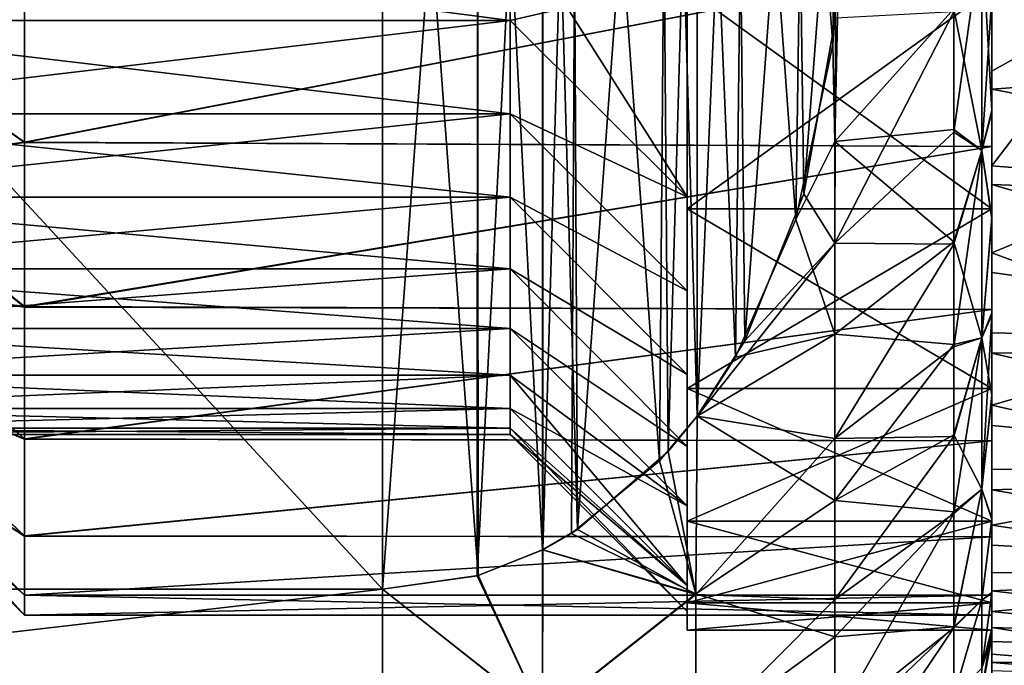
# Model space of a CAD drawing. Header units: metres. Extents: x -62 to 300, y -109 to 109.
# Tile 36 of 256: x -31.62 to -25.16, y -87.13 to -82.89. Entities that reach past the tile are written whole.
import ezdxf

# ---------------------------------------------------------------- set-up
doc = ezdxf.new("R2010")
doc.units = ezdxf.units.M
doc.layers.add('solid_500635', color=7, linetype='CONTINUOUS')

msp = doc.modelspace()

# ---------------------------------------------------------------- linework, layer by layer
at = {"layer": 'solid_500635'}
for points in [[(-29.239401, -77.969872, -20.06201), (-37.239399, -86.630127, -15.062011), (-37.239399, -77.969872, -20.06201)], [(-29.239401, -77.969872, -20.06201), (-29.239401, -86.630127, -15.062011), (-37.239399, -86.630127, -15.062011)], [(-29.239401, -86.630127, 0.722599), (-37.239399, -77.969872, 5.7226), (-37.239399, -86.630127, 0.722599)], [(-29.239401, -77.969872, 5.7226), (-37.239399, -77.969872, 5.7226), (-29.239401, -86.630127, 0.722599)], [(-28.613211, -78.059982, -20.009987), (-29.239401, -86.630127, -15.062011), (-29.239401, -77.969872, -20.06201)], [(-28.612667, -86.539871, 0.774709), (-29.239401, -77.969872, 5.7226), (-29.239401, -86.630127, 0.722599)], [(-28.618839, -78.058044, 5.671695), (-29.239401, -77.969872, 5.7226), (-28.612667, -86.539871, 0.774709)], [(-28.613211, -78.059982, -20.009987), (-28.619219, -86.542068, -15.112851), (-29.239401, -86.630127, -15.062011)], [(-28.188721, -78.228287, -19.912815), (-28.619219, -86.542068, -15.112851), (-28.613211, -78.059982, -20.009987)], [(-28.618839, -78.058044, 5.671695), (-28.612667, -86.539871, 0.774709), (-28.188559, -86.371651, 0.871829)], [(-28.618839, -78.058044, 5.671695), (-28.188559, -86.371651, 0.871829), (-28.187328, -78.228577, 5.573237)], [(-28.188721, -78.228287, -19.912815), (-28.187336, -86.371429, -15.211369), (-28.619219, -86.542068, -15.112851)], [(-27.958029, -78.361206, -19.836073), (-28.187336, -86.371429, -15.211369), (-28.188721, -78.228287, -19.912815)], [(-28.187328, -78.228577, 5.573237), (-28.188559, -86.371651, 0.871829), (-27.958639, -86.239204, 0.948297)], [(-27.998503, -78.335144, 5.511709), (-28.187328, -78.228577, 5.573237), (-27.958639, -86.239204, 0.948297)], [(-27.419758, -78.814156, 5.235154), (-27.998503, -78.335144, 5.511709), (-27.958639, -86.239204, 0.948297)], [(-27.958029, -78.361206, -19.836073), (-27.999289, -86.265343, -15.272619), (-28.187336, -86.371429, -15.211369)], [(-27.958029, -78.361206, -19.836073), (-27.420818, -85.786972, -15.548804), (-27.999289, -86.265343, -15.272619)], [(-27.36363, -78.875443, -19.539181), (-27.420818, -85.786972, -15.548804), (-27.958029, -78.361206, -19.836073)], [(-27.419758, -78.814156, 5.235154), (-27.958639, -86.239204, 0.948297), (-27.364887, -85.725967, 1.244618)], [(-27.419758, -78.814156, 5.235154), (-27.364887, -85.725967, 1.244618), (-27.174473, -79.106506, 5.066363)], [(-27.36363, -78.875443, -19.539181), (-27.17449, -85.493515, -15.718233), (-27.420818, -85.786972, -15.548804)], [(-27.174322, -79.10672, -19.405649), (-27.17449, -85.493515, -15.718233), (-27.36363, -78.875443, -19.539181)], [(-27.174473, -79.106506, 5.066363), (-27.364887, -85.725967, 1.244618), (-27.174343, -85.493317, 1.378939)], [(-27.174322, -79.10672, -19.405649), (-26.921036, -85.107628, -15.941025), (-27.17449, -85.493515, -15.718233)], [(-26.919935, -79.494293, 4.842476), (-27.174473, -79.106506, 5.066363), (-27.174343, -85.493317, 1.378939)], [(-26.859438, -79.603333, -19.118931), (-26.921036, -85.107628, -15.941025), (-27.174322, -79.10672, -19.405649)], [(-26.919935, -79.494293, 4.842476), (-27.174343, -85.493317, 1.378939), (-26.860811, -84.999237, 1.664194)], [(-26.52466, -80.399559, 4.319818), (-26.919935, -79.494293, 4.842476), (-26.860811, -84.999237, 1.664194)], [(-26.859438, -79.603333, -19.118931), (-26.525492, -84.203026, -16.463297), (-26.921036, -85.107628, -15.941025)], [(-26.473572, -80.567963, -18.562002), (-26.525492, -84.203026, -16.463297), (-26.859438, -79.603333, -19.118931)], [(-26.52466, -80.399559, 4.319818), (-26.860811, -84.999237, 1.664194), (-26.474485, -84.03524, 2.220759)], [(-26.52466, -80.399559, 4.319818), (-26.474485, -84.03524, 2.220759), (-26.282244, -81.548264, 3.656614)], [(-26.473572, -80.567963, -18.562002), (-26.282562, -83.054596, -17.126343), (-26.525492, -84.203026, -16.463297)], [(-26.473572, -80.567963, -18.562002), (-26.264933, -81.719543, -17.897139), (-26.282562, -83.054596, -17.126343)], [(-26.282244, -81.548264, 3.656614), (-26.474485, -84.03524, 2.220759), (-26.265055, -82.88192, 2.88663)], [(-26.282562, -83.054596, -17.126343), (-26.264933, -81.719543, -17.897139), (-26.239672, -82.269615, -17.579552)], [(-25.239401, -81.971039, -16.243582), (-20.714769, -81.834213, -16.387434), (-20.932703, -83.035843, -15.611236)], [(-25.239401, -82.677017, -15.780041), (-25.239401, -81.971039, -16.243582), (-20.932703, -83.035843, -15.611236)], [(-28.4014, -82.220016, -14.362199), (-33.5774, -82.219521, -14.362609), (-33.5774, -82.895927, -13.747869)], [(-28.4014, -82.219879, 0.022897), (-28.401402, -82.896286, -0.591902), (-33.5774, -82.220154, 0.022672)], [(-28.401402, -82.896416, -13.747386), (-28.4014, -82.220016, -14.362199), (-33.5774, -82.895927, -13.747869)], [(-28.401402, -82.896286, -0.591902), (-33.5774, -82.896523, -0.592137), (-33.5774, -82.220154, 0.022672)], [(-28.4014, -82.219879, 0.022897), (-27.239401, -84.05336, -0.122436), (-28.401402, -82.896286, -0.591902)], [(-28.401402, -82.896416, -13.747386), (-27.239401, -82.626129, -15.521749), (-28.4014, -82.220016, -14.362199)], [(-28.4014, -82.219879, 0.022897), (-27.239401, -82.625992, 1.182444), (-27.239401, -84.05336, -0.122436)], [(-26.282562, -83.054596, -17.126343), (-26.239672, -82.269615, -17.579552), (-26.2693, -83.689766, -16.652634)], [(-26.2693, -83.689766, -16.652634), (-26.239672, -82.269615, -17.579552), (-25.489401, -82.820259, -16.407604)], [(-25.303986, -83.749626, -15.262156), (-25.489401, -82.820259, -16.407604), (-25.303986, -82.316048, -16.377954)], [(-25.303986, -82.316048, 2.038543), (-25.489401, -82.838982, 2.054947), (-25.489401, -83.629791, 1.439982)], [(-25.303986, -82.316048, 2.038543), (-25.489401, -83.629791, 1.439982), (-25.303986, -83.749626, 0.922746)], [(-25.303986, -82.316048, -16.377954), (-25.239401, -82.71833, -15.662905), (-25.239401, -83.484085, -15.025764)], [(-25.303986, -83.749626, -15.262156), (-25.303986, -82.316048, -16.377954), (-25.239401, -83.484085, -15.025764)], [(-25.303986, -82.316048, 2.038543), (-25.303986, -83.749626, 0.922746), (-25.239401, -82.735497, 1.310491)], [(-31.589394, -82.428192, 1.356445), (-32.739399, -82.883713, -0.531116), (-31.589405, -83.694458, 0.284958)], [(-31.589405, -83.69812, -14.620732), (-32.739399, -82.885933, -13.806098), (-31.589378, -82.432396, -15.692833)], [(-25.239401, -82.473137, 1.323649), (-31.589394, -82.428192, 1.356445), (-31.589405, -83.694458, 0.284958)], [(-25.239401, -82.473137, -15.66306), (-31.589405, -83.69812, -14.620732), (-31.589378, -82.432396, -15.692833)], [(-25.239401, -82.473137, -15.66306), (-25.239401, -83.724182, -14.593887), (-31.589405, -83.69812, -14.620732)], [(-25.239401, -83.724182, 0.254476), (-25.239401, -82.473137, 1.323649), (-31.589405, -83.694458, 0.284958)], [(-25.239401, -83.724182, 0.254476), (-25.239401, -82.568947, 1.62282), (-25.239401, -82.473137, 1.323649)], [(-25.239401, -82.473137, -15.66306), (-25.239401, -82.677017, -15.780041), (-25.239401, -83.347534, -15.26133)], [(-25.239401, -82.473137, -15.66306), (-25.239401, -83.347534, -15.26133), (-25.239401, -83.724182, -14.593887)], [(-25.239401, -82.568947, 1.62282), (-25.239401, -83.229973, 1.146811), (-24.406492, -82.762741, 1.525482)], [(-25.239401, -83.724182, 0.254476), (-25.239401, -83.229973, 1.146811), (-25.239401, -82.568947, 1.62282)], [(-28.401402, -82.896416, -13.747386), (-27.239401, -84.053482, -14.216841), (-27.239401, -82.626129, -15.521749)], [(-27.239401, -82.625992, 1.182444), (-27.239401, -82.688087, 1.289094), (-27.239401, -84.133301, -0.028333)], [(-27.239401, -84.05336, -0.122436), (-27.239401, -82.625992, 1.182444), (-27.239401, -84.133301, -0.028333)], [(-27.239401, -82.626129, -15.521749), (-27.239401, -84.133301, -14.311078), (-27.239401, -82.688087, -15.628505)], [(-27.239401, -82.626129, -15.521749), (-27.239401, -84.053482, -14.216841), (-27.239401, -84.133301, -14.311078)], [(-25.239401, -83.347534, -15.26133), (-25.239401, -82.677017, -15.780041), (-20.932703, -83.035843, -15.611236)], [(-27.239401, -82.688087, 1.289094), (-25.239401, -82.688087, 1.289094), (-25.239401, -84.133301, -0.028333)], [(-27.239401, -82.688087, 1.289094), (-25.239401, -84.133301, -0.028333), (-27.239401, -84.133301, -0.028333)], [(-27.239401, -84.133301, -14.311078), (-25.239401, -84.133301, -14.311078), (-25.239401, -82.688087, -15.628505)], [(-27.239401, -82.688087, -15.628505), (-27.239401, -84.133301, -14.311078), (-25.239401, -82.688087, -15.628505)], [(-25.303986, -83.749626, 0.922746), (-25.239401, -83.500122, 0.671639), (-25.239401, -82.735497, 1.310491)], [(-25.239401, -83.500122, 0.671639), (-25.239401, -84.133301, -0.028333), (-25.239401, -82.688087, 1.289094)], [(-25.239401, -82.735497, 1.310491), (-25.239401, -83.500122, 0.671639), (-25.239401, -82.688087, 1.289094)], [(-25.239401, -83.484085, -15.025764), (-25.239401, -82.688087, -15.628505), (-25.239401, -84.133301, -14.311078)], [(-25.239401, -83.484085, -15.025764), (-25.239401, -82.71833, -15.662905), (-25.239401, -82.688087, -15.628505)], [(-25.239401, -83.8508, 0.623818), (-24.090141, -83.944878, 0.608965), (-24.406492, -82.762741, 1.525482)], [(-25.239401, -83.229973, 1.146811), (-25.239401, -83.8508, 0.623818), (-24.406492, -82.762741, 1.525482)], [(-26.2693, -83.689766, -16.652634), (-25.489401, -82.820259, -16.407604), (-25.489401, -83.612129, -15.794395)], [(-25.489401, -82.838982, 2.054947), (-26.265055, -82.88192, 2.88663), (-26.2693, -84.357307, 1.75298)], [(-25.489401, -83.629791, 1.439982), (-25.489401, -82.838982, 2.054947), (-26.2693, -84.357307, 1.75298)], [(-25.303986, -83.749626, -15.262156), (-25.489401, -83.612129, -15.794395), (-25.489401, -82.820259, -16.407604)], [(-28.401402, -82.896416, -13.747386), (-33.5774, -82.895927, -13.747869), (-33.5774, -83.50959, -13.068887)], [(-28.401402, -82.896286, -0.591902), (-28.401402, -83.509949, -1.27096), (-33.5774, -82.896523, -0.592137)], [(-28.401402, -83.510063, -13.068308), (-28.401402, -82.896416, -13.747386), (-33.5774, -83.50959, -13.068887)], [(-28.401402, -83.509949, -1.27096), (-33.5774, -83.510155, -1.271212), (-33.5774, -82.896523, -0.592137)], [(-31.589405, -83.694458, 0.284958), (-32.739399, -82.883713, -0.531116), (-32.739399, -83.84549, -1.648736)], [(-31.589405, -83.69812, -14.620732), (-32.739399, -83.847229, -12.6883), (-32.739399, -82.885933, -13.806098)], [(-28.401402, -82.896286, -0.591902), (-27.239401, -84.05336, -0.122436), (-28.401402, -83.509949, -1.27096)], [(-28.401402, -83.510063, -13.068308), (-27.239401, -84.053482, -14.216841), (-28.401402, -82.896416, -13.747386)], [(-26.2693, -84.357307, 1.75298), (-26.265055, -82.88192, 2.88663), (-26.474485, -84.03524, 2.220759)], [(-26.525492, -84.203026, -16.463297), (-26.282562, -83.054596, -17.126343), (-26.2693, -83.689766, -16.652634)], [(-25.239401, -83.347534, -15.26133), (-20.932703, -83.035843, -15.611236), (-21.191458, -84.121262, -14.691072)], [(-25.239401, -83.724182, 0.254476), (-25.239401, -83.8508, 0.623818), (-25.239401, -83.229973, 1.146811)], [(-25.239401, -83.973305, -14.695056), (-25.239401, -83.347534, -15.26133), (-21.191458, -84.121262, -14.691072)], [(-25.239401, -83.724182, -14.593887), (-25.239401, -83.347534, -15.26133), (-25.239401, -83.973305, -14.695056)], [(-28.401402, -83.510063, -13.068308), (-33.5774, -83.50959, -13.068887), (-33.577396, -84.055229, -12.33061)], [(-28.401402, -83.509949, -1.27096), (-28.401403, -84.055588, -2.009332), (-33.5774, -83.510155, -1.271212)], [(-28.401403, -84.055588, -2.009332), (-33.5774, -84.055771, -2.009607), (-33.5774, -83.510155, -1.271212)], [(-28.401403, -84.055695, -12.329912), (-28.401402, -83.510063, -13.068308), (-33.577396, -84.055229, -12.33061)], [(-28.401402, -83.509949, -1.27096), (-27.239401, -84.671661, -0.869632), (-28.401403, -84.055588, -2.009332)], [(-28.401403, -84.055695, -12.329912), (-27.239401, -84.671783, -13.469621), (-28.401402, -83.510063, -13.068308)], [(-28.401402, -83.509949, -1.27096), (-27.239401, -84.05336, -0.122436), (-27.239401, -84.671661, -0.869632)], [(-28.401402, -83.510063, -13.068308), (-27.239401, -84.671783, -13.469621), (-27.239401, -84.053482, -14.216841)], [(-25.303986, -83.749626, -15.262156), (-25.239401, -83.484085, -15.025764), (-25.239401, -84.18708, -14.318822)], [(-25.303986, -83.749626, 0.922746), (-25.239401, -84.201538, -0.03657), (-25.239401, -83.500122, 0.671639)], [(-25.239401, -84.18708, -14.318822), (-25.239401, -83.484085, -15.025764), (-25.239401, -84.133301, -14.311078)], [(-25.239401, -83.500122, 0.671639), (-25.239401, -84.201538, -0.03657), (-25.239401, -84.133301, -0.028333)], [(-26.2693, -83.689766, -16.652634), (-25.489401, -83.612129, -15.794395), (-25.489401, -84.34922, -15.1109)], [(-25.489401, -84.365486, 0.754971), (-25.489401, -83.629791, 1.439982), (-26.2693, -84.357307, 1.75298)], [(-25.303986, -83.749626, -15.262156), (-25.489401, -84.34922, -15.1109), (-25.489401, -83.612129, -15.794395)], [(-25.303986, -83.749626, 0.922746), (-25.489401, -83.629791, 1.439982), (-25.489401, -84.365486, 0.754971)], [(-31.589405, -83.694458, 0.284958), (-32.739399, -83.84549, -1.648736), (-31.589403, -84.774994, -0.97096)], [(-31.589401, -84.777977, -13.364372), (-32.739399, -83.847229, -12.6883), (-31.589405, -83.69812, -14.620732)], [(-25.239401, -83.724182, 0.254476), (-31.589405, -83.694458, 0.284958), (-31.589403, -84.774994, -0.97096)], [(-25.239401, -83.724182, -14.593887), (-31.589401, -84.777977, -13.364372), (-31.589405, -83.69812, -14.620732)], [(-26.525492, -84.203026, -16.463297), (-26.2693, -83.689766, -16.652634), (-26.2693, -84.955544, -15.513332)], [(-26.2693, -84.955544, -15.513332), (-26.2693, -83.689766, -16.652634), (-25.489401, -84.34922, -15.1109)], [(-25.239401, -84.793358, -0.99657), (-25.239401, -83.724182, 0.254476), (-31.589403, -84.774994, -0.97096)], [(-25.239401, -83.724182, -14.593887), (-25.239401, -84.793358, -13.34284), (-31.589401, -84.777977, -13.364372)], [(-25.303986, -84.979996, -13.925618), (-25.489401, -84.34922, -15.1109), (-25.303986, -83.749626, -15.262156)], [(-25.303986, -83.749626, 0.922746), (-25.489401, -84.365486, 0.754971), (-25.489401, -85.0383, 0.006275)], [(-25.303986, -83.749626, 0.922746), (-25.489401, -85.0383, 0.006275), (-25.303986, -84.979996, -0.413793)], [(-25.303986, -84.979996, -13.925618), (-25.303986, -83.749626, -15.262156), (-25.239401, -84.18708, -14.318822)], [(-25.303986, -83.749626, 0.922746), (-25.303986, -84.979996, -0.413793), (-25.239401, -84.201538, -0.03657)], [(-25.239401, -84.793358, -0.99657), (-25.239401, -83.8508, 0.623818), (-25.239401, -83.724182, 0.254476)], [(-25.239401, -83.724182, -14.593887), (-25.239401, -83.973305, -14.695056), (-25.239401, -84.551605, -14.082239)], [(-25.239401, -83.724182, -14.593887), (-25.239401, -84.551605, -14.082239), (-25.239401, -84.793358, -13.34284)], [(-31.589403, -84.774994, -0.97096), (-32.739399, -83.84549, -1.648736), (-32.739399, -84.61911, -2.902296)], [(-31.589401, -84.777977, -13.364372), (-32.739399, -84.620384, -11.434623), (-32.739399, -83.847229, -12.6883)], [(-25.239401, -83.8508, 0.623818), (-25.239401, -84.422462, 0.061136), (-24.090141, -83.944878, 0.608965)], [(-25.239401, -84.793358, -0.99657), (-25.239401, -84.422462, 0.061136), (-25.239401, -83.8508, 0.623818)], [(-25.239401, -84.422462, 0.061136), (-23.725216, -84.98275, -0.451478), (-24.090141, -83.944878, 0.608965)], [(-25.239401, -83.973305, -14.695056), (-21.191458, -84.121262, -14.691072), (-21.487101, -85.070885, -13.641646)], [(-25.239401, -84.551605, -14.082239), (-25.239401, -83.973305, -14.695056), (-21.487101, -85.070885, -13.641646)], [(-26.2693, -84.357307, 1.75298), (-26.474485, -84.03524, 2.220759), (-26.860811, -84.999237, 1.664194)], [(-28.401403, -84.055695, -12.329912), (-33.577396, -84.055229, -12.33061), (-33.5774, -84.52697, -11.539551)], [(-28.401403, -84.055588, -2.009332), (-28.4014, -84.527283, -2.80046), (-33.5774, -84.055771, -2.009607)], [(-28.4014, -84.527382, -11.538768), (-28.401403, -84.055695, -12.329912), (-33.5774, -84.52697, -11.539551)], [(-28.4014, -84.527283, -2.80046), (-33.5774, -84.527443, -2.800749), (-33.5774, -84.055771, -2.009607)], [(-28.401403, -84.055588, -2.009332), (-27.239401, -84.671661, -0.869632), (-27.239401, -85.219833, -1.673047)], [(-28.401403, -84.055588, -2.009332), (-27.239401, -85.219833, -1.673047), (-28.4014, -84.527283, -2.80046)], [(-28.401403, -84.055695, -12.329912), (-27.239401, -85.21994, -12.666184), (-27.239401, -84.671783, -13.469621)], [(-28.4014, -84.527382, -11.538768), (-27.239401, -85.21994, -12.666184), (-28.401403, -84.055695, -12.329912)], [(-27.239401, -84.05336, -0.122436), (-27.239401, -84.133301, -0.028333), (-27.239401, -85.312332, -1.589683)], [(-27.239401, -84.671661, -0.869632), (-27.239401, -84.05336, -0.122436), (-27.239401, -85.312332, -1.589683)], [(-27.239401, -84.053482, -14.216841), (-27.239401, -84.671783, -13.469621), (-27.239401, -84.133301, -14.311078)], [(-27.239401, -84.133301, -0.028333), (-25.239401, -84.133301, -0.028333), (-25.239401, -85.312332, -1.589683)], [(-27.239401, -84.133301, -0.028333), (-25.239401, -85.312332, -1.589683), (-27.239401, -85.312332, -1.589683)], [(-27.239401, -85.312332, -12.749728), (-25.239401, -85.312332, -12.749728), (-25.239401, -84.133301, -14.311078)], [(-27.239401, -84.133301, -14.311078), (-27.239401, -85.312332, -12.749728), (-25.239401, -84.133301, -14.311078)], [(-27.239401, -84.671783, -13.469621), (-27.239401, -85.312332, -12.749728), (-27.239401, -84.133301, -14.311078)], [(-25.239401, -84.829369, -0.798937), (-25.239401, -85.312332, -1.589683), (-25.239401, -84.133301, -0.028333)], [(-25.239401, -84.201538, -0.03657), (-25.239401, -84.829369, -0.798937), (-25.239401, -84.133301, -0.028333)], [(-25.239401, -84.81691, -13.557114), (-25.239401, -84.133301, -14.311078), (-25.239401, -85.312332, -12.749728)], [(-25.239401, -84.81691, -13.557114), (-25.239401, -84.18708, -14.318822), (-25.239401, -84.133301, -14.311078)], [(-26.921036, -85.107628, -15.941025), (-26.525492, -84.203026, -16.463297), (-26.2693, -84.955544, -15.513332)], [(-25.303986, -84.979996, -13.925618), (-25.239401, -84.18708, -14.318822), (-25.239401, -84.81691, -13.557114)], [(-25.303986, -84.979996, -0.413793), (-25.239401, -84.829369, -0.798937), (-25.239401, -84.201538, -0.03657)], [(-26.2693, -84.357307, 1.75298), (-26.860811, -84.999237, 1.664194), (-27.174343, -85.493317, 1.378939)], [(-26.2693, -85.640282, 0.399552), (-26.2693, -84.357307, 1.75298), (-27.174343, -85.493317, 1.378939)], [(-26.2693, -84.955544, -15.513332), (-25.489401, -84.34922, -15.1109), (-25.489401, -85.023872, -14.36321)], [(-25.489401, -84.365486, 0.754971), (-26.2693, -84.357307, 1.75298), (-26.2693, -85.640282, 0.399552)], [(-25.303986, -84.979996, -13.925618), (-25.489401, -85.023872, -14.36321), (-25.489401, -84.34922, -15.1109)], [(-25.489401, -85.0383, 0.006275), (-25.489401, -84.365486, 0.754971), (-26.2693, -85.640282, 0.399552)], [(-25.239401, -84.422462, 0.061136), (-25.239401, -84.947647, -0.544407), (-23.725216, -84.98275, -0.451478)], [(-25.239401, -84.793358, -0.99657), (-25.239401, -84.947647, -0.544407), (-25.239401, -84.422462, 0.061136)], [(-28.4014, -84.527382, -11.538768), (-33.5774, -84.52697, -11.539551), (-33.577404, -84.918297, -10.705742)], [(-28.4014, -84.918625, -10.70494), (-28.4014, -84.527382, -11.538768), (-33.577404, -84.918297, -10.705742)], [(-28.4014, -84.527283, -2.80046), (-28.4014, -84.918549, -3.634285), (-33.5774, -84.527443, -2.800749)], [(-28.4014, -84.918549, -3.634285), (-33.5774, -84.918663, -3.634569), (-33.5774, -84.527443, -2.800749)], [(-28.4014, -84.527283, -2.80046), (-27.239401, -85.219833, -1.673047), (-27.239401, -85.692879, -2.527629)], [(-28.4014, -84.527283, -2.80046), (-27.239401, -85.692879, -2.527629), (-28.4014, -84.918549, -3.634285)], [(-28.4014, -84.527382, -11.538768), (-27.239401, -85.692978, -11.811588), (-27.239401, -85.21994, -12.666184)], [(-28.4014, -84.918625, -10.70494), (-27.239401, -85.692978, -11.811588), (-28.4014, -84.527382, -11.538768)], [(-25.239401, -85.081703, -13.425387), (-25.239401, -84.551605, -14.082239), (-21.487101, -85.070885, -13.641646)], [(-25.239401, -84.793358, -13.34284), (-25.239401, -84.551605, -14.082239), (-25.239401, -85.081703, -13.425387)], [(-31.589397, -85.643768, -2.379718), (-32.739399, -84.61911, -2.902296), (-32.739399, -85.18708, -4.264148)], [(-31.589403, -84.774994, -0.97096), (-32.739399, -84.61911, -2.902296), (-31.589397, -85.643768, -2.379718)], [(-31.58939, -85.646042, -11.95526), (-32.739399, -85.187927, -10.072671), (-32.739399, -84.620384, -11.434623)], [(-31.58939, -85.646042, -11.95526), (-32.739399, -84.620384, -11.434623), (-31.589401, -84.777977, -13.364372)], [(-27.239401, -85.219833, -1.673047), (-27.239401, -84.671661, -0.869632), (-27.239401, -85.312332, -1.589683)], [(-27.239401, -84.671783, -13.469621), (-27.239401, -85.21994, -12.666184), (-27.239401, -85.312332, -12.749728)], [(-25.239401, -84.793358, -0.99657), (-31.589403, -84.774994, -0.97096), (-31.589397, -85.643768, -2.379718)], [(-25.239401, -84.793358, -13.34284), (-31.58939, -85.646042, -11.95526), (-31.589401, -84.777977, -13.364372)], [(-25.239401, -85.656143, -2.40411), (-25.239401, -84.793358, -0.99657), (-31.589397, -85.643768, -2.379718)], [(-25.239401, -84.793358, -13.34284), (-25.239401, -85.656143, -11.935301), (-31.58939, -85.646042, -11.95526)], [(-25.239401, -85.656143, -2.40411), (-25.239401, -84.947647, -0.544407), (-25.239401, -84.793358, -0.99657)], [(-25.239401, -84.793358, -13.34284), (-25.239401, -85.081703, -13.425387), (-25.239401, -85.556496, -12.733715)], [(-25.239401, -84.793358, -13.34284), (-25.239401, -85.556496, -12.733715), (-25.239401, -85.656143, -11.935301)], [(-25.303986, -84.979996, -13.925618), (-25.239401, -84.81691, -13.557114), (-25.239401, -85.357536, -12.762051)], [(-25.303986, -85.973602, -1.934615), (-25.239401, -85.367653, -1.593777), (-25.239401, -84.829369, -0.798937)], [(-25.303986, -84.979996, -0.413793), (-25.303986, -85.973602, -1.934615), (-25.239401, -84.829369, -0.798937)], [(-25.239401, -85.357536, -12.762051), (-25.239401, -84.81691, -13.557114), (-25.239401, -85.312332, -12.749728)], [(-25.239401, -84.829369, -0.798937), (-25.239401, -85.367653, -1.593777), (-25.239401, -85.312332, -1.589683)], [(-28.4014, -84.918625, -10.70494), (-33.577404, -84.918297, -10.705742), (-33.577396, -85.22467, -9.839687)], [(-28.4014, -84.918549, -3.634285), (-28.401403, -85.224838, -4.50028), (-33.5774, -84.918663, -3.634569)], [(-28.401403, -85.224838, -4.50028), (-33.577396, -85.224915, -4.50053), (-33.5774, -84.918663, -3.634569)], [(-28.401403, -85.224884, -9.838964), (-28.4014, -84.918625, -10.70494), (-33.577396, -85.22467, -9.839687)], [(-28.4014, -84.918549, -3.634285), (-27.239401, -86.083237, -3.419774), (-28.401403, -85.224838, -4.50028)], [(-28.401403, -85.224884, -9.838964), (-27.239401, -86.083305, -10.919447), (-28.4014, -84.918625, -10.70494)], [(-28.4014, -84.918549, -3.634285), (-27.239401, -85.692879, -2.527629), (-27.239401, -86.083237, -3.419774)], [(-28.4014, -84.918625, -10.70494), (-27.239401, -86.083305, -10.919447), (-27.239401, -85.692978, -11.811588)], [(-27.17449, -85.493515, -15.718233), (-26.2693, -84.955544, -15.513332), (-26.2693, -86.047638, -14.20661)], [(-27.17449, -85.493515, -15.718233), (-26.921036, -85.107628, -15.941025), (-26.2693, -84.955544, -15.513332)], [(-26.2693, -86.047638, -14.20661), (-26.2693, -84.955544, -15.513332), (-25.489401, -85.023872, -14.36321)], [(-25.303986, -84.979996, -13.925618), (-25.489401, -85.616241, -13.577528), (-25.489401, -85.023872, -14.36321)], [(-25.303986, -85.973602, -12.404796), (-25.489401, -85.616241, -13.577528), (-25.303986, -84.979996, -13.925618)], [(-25.303986, -84.979996, -0.413793), (-25.489401, -85.0383, 0.006275), (-25.489401, -85.628433, -0.779643)], [(-25.303986, -84.979996, -0.413793), (-25.489401, -85.628433, -0.779643), (-25.489401, -86.132927, -1.587054)], [(-25.303986, -84.979996, -0.413793), (-25.489401, -86.132927, -1.587054), (-25.303986, -85.973602, -1.934615)], [(-25.303986, -85.973602, -12.404796), (-25.303986, -84.979996, -13.925618), (-25.239401, -85.357536, -12.762051)], [(-25.239401, -84.947647, -0.544407), (-25.239401, -85.421844, -1.184252), (-23.725216, -84.98275, -0.451478)], [(-25.239401, -85.656143, -2.40411), (-25.239401, -85.421844, -1.184252), (-25.239401, -84.947647, -0.544407)], [(-25.239401, -85.421844, -1.184252), (-23.319151, -85.858658, -1.635829), (-23.725216, -84.98275, -0.451478)], [(-26.2693, -86.047638, -14.20661), (-25.489401, -85.023872, -14.36321), (-25.489401, -85.616241, -13.577528)], [(-25.489401, -85.628433, -0.779643), (-25.489401, -85.0383, 0.006275), (-26.2693, -85.640282, 0.399552)], [(-25.239401, -85.081703, -13.425387), (-21.487101, -85.070885, -13.641646), (-21.814489, -85.870049, -12.481924)], [(-25.239401, -85.556496, -12.733715), (-25.239401, -85.081703, -13.425387), (-21.814489, -85.870049, -12.481924)], [(-31.589401, -86.280281, -3.907193), (-32.739399, -85.18708, -4.264148), (-32.739399, -85.533401, -5.699271)], [(-31.589397, -85.643768, -2.379718), (-32.739399, -85.18708, -4.264148), (-31.589401, -86.280281, -3.907193)], [(-31.589394, -86.281837, -10.427463), (-32.739399, -85.533821, -8.637498), (-32.739399, -85.187927, -10.072671)], [(-31.589394, -86.281837, -10.427463), (-32.739399, -85.187927, -10.072671), (-31.58939, -85.646042, -11.95526)], [(-28.401403, -85.224884, -9.838964), (-33.577396, -85.22467, -9.839687), (-33.577415, -85.443039, -8.9539)], [(-28.40139, -85.443146, -8.953359), (-28.401403, -85.224884, -9.838964), (-33.577415, -85.443039, -8.9539)], [(-28.401388, -85.443123, -5.385928), (-33.577412, -85.443161, -5.386115), (-33.577396, -85.224915, -4.50053)], [(-28.401403, -85.224838, -4.50028), (-28.401388, -85.443123, -5.385928), (-33.577396, -85.224915, -4.50053)], [(-28.401403, -85.224838, -4.50028), (-27.239401, -86.083237, -3.419774), (-27.239401, -86.605759, -5.282146)], [(-28.401403, -85.224838, -4.50028), (-27.239401, -86.605759, -5.282146), (-28.401388, -85.443123, -5.385928)], [(-28.40139, -85.443146, -8.953359), (-27.239401, -86.083305, -10.919447), (-28.401403, -85.224884, -9.838964)], [(-27.239401, -85.219833, -1.673047), (-27.239401, -85.312332, -1.589683), (-27.239401, -86.184143, -3.340385)], [(-27.239401, -85.692879, -2.527629), (-27.239401, -85.219833, -1.673047), (-27.239401, -86.184143, -3.340385)], [(-27.239401, -85.21994, -12.666184), (-27.239401, -85.692978, -11.811588), (-27.239401, -85.312332, -12.749728)], [(-27.239401, -85.312332, -1.589683), (-25.239401, -85.312332, -1.589683), (-25.239401, -86.184143, -3.340385)], [(-27.239401, -85.312332, -1.589683), (-25.239401, -86.184143, -3.340385), (-27.239401, -86.184143, -3.340385)], [(-27.239401, -86.184143, -10.999025), (-25.239401, -86.184143, -10.999025), (-25.239401, -85.312332, -12.749728)], [(-27.239401, -85.312332, -12.749728), (-27.239401, -86.184143, -10.999025), (-25.239401, -85.312332, -12.749728)], [(-27.239401, -85.692978, -11.811588), (-27.239401, -86.184143, -10.999025), (-27.239401, -85.312332, -12.749728)], [(-25.239401, -86.17305, -3.187065), (-25.239401, -86.184143, -3.340385), (-25.239401, -85.312332, -1.589683)], [(-25.239401, -85.367653, -1.593777), (-25.239401, -86.17305, -3.187065), (-25.239401, -85.312332, -1.589683)], [(-25.239401, -86.167328, -11.166494), (-25.239401, -85.312332, -12.749728), (-25.239401, -86.184143, -10.999025)], [(-25.239401, -86.167328, -11.166494), (-25.239401, -85.357536, -12.762051), (-25.239401, -85.312332, -12.749728)], [(-25.303986, -85.973602, -12.404796), (-25.239401, -85.357536, -12.762051), (-25.239401, -86.167328, -11.166494)], [(-25.303986, -85.973602, -1.934615), (-25.239401, -86.17305, -3.187065), (-25.239401, -85.367653, -1.593777)], [(-28.40139, -85.443146, -8.953359), (-33.577415, -85.443039, -8.9539), (-33.577423, -85.572815, -8.06049)], [(-28.401386, -85.572838, -8.060195), (-28.40139, -85.443146, -8.953359), (-33.577423, -85.572815, -8.06049)], [(-28.401384, -85.57283, -6.279149), (-33.577415, -85.572845, -6.279251), (-33.577412, -85.443161, -5.386115)], [(-28.401388, -85.443123, -5.385928), (-28.401384, -85.57283, -6.279149), (-33.577412, -85.443161, -5.386115)], [(-28.40139, -85.443146, -8.953359), (-27.239401, -86.605782, -9.057148), (-27.239401, -86.083305, -10.919447)], [(-28.401386, -85.572838, -8.060195), (-27.239401, -86.605782, -9.057148), (-28.40139, -85.443146, -8.953359)], [(-28.401388, -85.443123, -5.385928), (-27.239401, -86.605759, -5.282146), (-28.401384, -85.57283, -6.279149)], [(-25.239401, -85.421844, -1.184252), (-25.239401, -85.84256, -1.854712), (-23.319151, -85.858658, -1.635829)], [(-25.239401, -85.656143, -2.40411), (-25.239401, -85.84256, -1.854712), (-25.239401, -85.421844, -1.184252)], [(-27.420818, -85.786972, -15.548804), (-27.17449, -85.493515, -15.718233), (-27.183178, -86.660263, -14.266103)], [(-27.183178, -86.664276, -0.079167), (-27.174343, -85.493317, 1.378939), (-27.364887, -85.725967, 1.244618)], [(-26.2693, -85.640282, 0.399552), (-27.174343, -85.493317, 1.378939), (-27.183178, -86.664276, -0.079167)], [(-27.183178, -86.660263, -14.266103), (-27.17449, -85.493515, -15.718233), (-26.2693, -86.047638, -14.20661)], [(-28.401386, -85.572838, -8.060195), (-33.577423, -85.572815, -8.06049), (-33.5774, -85.615501, -7.169705)], [(-28.401384, -85.57283, -6.279149), (-28.4014, -85.615501, -7.169705), (-33.577415, -85.572845, -6.279251)], [(-33.577415, -85.572845, -6.279251), (-28.4014, -85.615501, -7.169705), (-33.5774, -85.615501, -7.169705)], [(-28.4014, -85.615501, -7.169705), (-28.401386, -85.572838, -8.060195), (-33.5774, -85.615501, -7.169705)], [(-31.589401, -86.800003, -7.167183), (-32.739399, -85.533401, -5.699271), (-32.739399, -85.649567, -7.168376)], [(-31.589399, -86.669044, -5.516546), (-32.739399, -85.533401, -5.699271), (-31.589401, -86.800003, -7.167183)], [(-31.589401, -86.280281, -3.907193), (-32.739399, -85.533401, -5.699271), (-31.589399, -86.669044, -5.516546)], [(-31.589399, -86.669838, -8.817894), (-32.739399, -85.649567, -7.168376), (-32.739399, -85.533821, -8.637498)], [(-31.589399, -86.669838, -8.817894), (-32.739399, -85.533821, -8.637498), (-31.589394, -86.281837, -10.427463)], [(-28.401384, -85.57283, -6.279149), (-27.239401, -86.777496, -7.169705), (-28.4014, -85.615501, -7.169705)], [(-28.4014, -85.615501, -7.169705), (-27.239401, -86.605782, -9.057148), (-28.401386, -85.572838, -8.060195)], [(-28.401384, -85.57283, -6.279149), (-27.239401, -86.605759, -5.282146), (-27.239401, -86.777496, -7.169705)], [(-25.239401, -85.978043, -12.004225), (-25.239401, -85.556496, -12.733715), (-21.814489, -85.870049, -12.481924)], [(-25.239401, -85.656143, -11.935301), (-25.239401, -85.556496, -12.733715), (-25.239401, -85.978043, -12.004225)], [(-31.589401, -86.800003, -7.167183), (-32.739399, -85.649567, -7.168376), (-31.589399, -86.669838, -8.817894)], [(-25.239401, -85.656143, -2.40411), (-31.589397, -85.643768, -2.379718), (-31.589401, -86.280281, -3.907193)], [(-25.239401, -85.656143, -11.935301), (-31.589394, -86.281837, -10.427463), (-31.58939, -85.646042, -11.95526)], [(-28.4014, -85.615501, -7.169705), (-27.239401, -86.777496, -7.169705), (-27.239401, -86.605782, -9.057148)], [(-26.2693, -86.698509, -1.136008), (-26.2693, -85.640282, 0.399552), (-27.183178, -86.664276, -0.079167)], [(-26.2693, -86.047638, -14.20661), (-25.489401, -85.616241, -13.577528), (-25.489401, -86.123131, -12.769578)], [(-25.489401, -85.628433, -0.779643), (-26.2693, -85.640282, 0.399552), (-26.2693, -86.698509, -1.136008)], [(-25.489401, -86.132927, -1.587054), (-25.489401, -85.628433, -0.779643), (-26.2693, -86.698509, -1.136008)], [(-25.303986, -85.973602, -12.404796), (-25.489401, -86.123131, -12.769578), (-25.489401, -85.616241, -13.577528)], [(-25.239401, -86.285843, -3.926111), (-25.239401, -85.656143, -2.40411), (-31.589401, -86.280281, -3.907193)], [(-25.239401, -85.656143, -11.935301), (-25.239401, -86.285843, -10.4133), (-31.589394, -86.281837, -10.427463)], [(-27.239401, -86.083237, -3.419774), (-27.239401, -85.692879, -2.527629), (-27.239401, -86.184143, -3.340385)], [(-27.239401, -85.692978, -11.811588), (-27.239401, -86.083305, -10.919447), (-27.239401, -86.184143, -10.999025)], [(-25.239401, -86.285843, -3.926111), (-25.239401, -85.84256, -1.854712), (-25.239401, -85.656143, -2.40411)], [(-25.239401, -85.656143, -11.935301), (-25.239401, -85.978043, -12.004225), (-25.239401, -86.285843, -10.4133)], [(-27.183178, -86.664276, -0.079167), (-27.364887, -85.725967, 1.244618), (-27.958639, -86.239204, 0.948297)], [(-27.999289, -86.265343, -15.272619), (-27.420818, -85.786972, -15.548804), (-27.183178, -86.660263, -14.266103)], [(-25.239401, -85.84256, -1.854712), (-25.239401, -86.21064, -2.556629), (-23.319151, -85.858658, -1.635829)], [(-25.239401, -86.285843, -3.926111), (-25.239401, -86.21064, -2.556629), (-25.239401, -85.84256, -1.854712)], [(-25.239401, -86.21064, -2.556629), (-22.880098, -86.557487, -2.922095), (-23.319151, -85.858658, -1.635829)], [(-25.239401, -85.978043, -12.004225), (-21.814489, -85.870049, -12.481924), (-22.168184, -86.505318, -11.231939)], [(-25.303986, -85.973602, -12.404796), (-25.489401, -86.877724, -11.165242), (-25.489401, -86.123131, -12.769578)], [(-25.303986, -86.703331, -10.741174), (-25.489401, -86.877724, -11.165242), (-25.303986, -85.973602, -12.404796)], [(-25.303986, -85.973602, -1.934615), (-25.489401, -86.132927, -1.587054), (-25.489401, -86.883209, -3.188729)], [(-25.303986, -85.973602, -1.934615), (-25.489401, -86.883209, -3.188729), (-25.303986, -86.703331, -3.598237)], [(-25.303986, -86.703331, -10.741174), (-25.303986, -85.973602, -12.404796), (-25.239401, -86.167328, -11.166494)], [(-25.303986, -85.973602, -1.934615), (-25.303986, -86.703331, -3.598237), (-25.239401, -86.17305, -3.187065)], [(-25.239401, -86.340416, -11.246692), (-25.239401, -85.978043, -12.004225), (-22.168184, -86.505318, -11.231939)], [(-25.239401, -86.285843, -10.4133), (-25.239401, -85.978043, -12.004225), (-25.239401, -86.340416, -11.246692)], [(-27.239401, -86.083237, -3.419774), (-27.239401, -86.184143, -3.340385), (-27.239401, -86.719467, -5.222023)], [(-27.239401, -86.605759, -5.282146), (-27.239401, -86.083237, -3.419774), (-27.239401, -86.719467, -5.222023)], [(-27.239401, -86.083305, -10.919447), (-27.239401, -86.719467, -9.117389), (-27.239401, -86.184143, -10.999025)], [(-27.239401, -86.083305, -10.919447), (-27.239401, -86.605782, -9.057148), (-27.239401, -86.719467, -9.117389)], [(-27.183178, -86.660263, -14.266103), (-26.2693, -86.047638, -14.20661), (-26.2693, -86.944145, -12.758686)], [(-26.2693, -86.944145, -12.758686), (-26.2693, -86.047638, -14.20661), (-25.489401, -86.123131, -12.769578)], [(-26.2693, -86.944145, -12.758686), (-25.489401, -86.123131, -12.769578), (-25.489401, -86.877724, -11.165242)], [(-25.489401, -86.132927, -1.587054), (-26.2693, -86.698509, -1.136008), (-26.2693, -87.506531, -2.816751)], [(-25.489401, -86.883209, -3.188729), (-25.489401, -86.132927, -1.587054), (-26.2693, -87.506531, -2.816751)], [(-25.303986, -86.703331, -10.741174), (-25.239401, -86.167328, -11.166494), (-25.239401, -86.653236, -9.649798)], [(-25.303986, -86.703331, -3.598237), (-25.239401, -86.655716, -4.699972), (-25.239401, -86.17305, -3.187065)], [(-25.239401, -86.653236, -9.649798), (-25.239401, -86.167328, -11.166494), (-25.239401, -86.184143, -10.999025)], [(-25.239401, -86.17305, -3.187065), (-25.239401, -86.655716, -4.699972), (-25.239401, -86.184143, -3.340385)], [(-27.239401, -86.184143, -3.340385), (-25.239401, -86.184143, -3.340385), (-25.239401, -86.719467, -5.222023)], [(-27.239401, -86.184143, -3.340385), (-25.239401, -86.719467, -5.222023), (-27.239401, -86.719467, -5.222023)], [(-27.239401, -86.719467, -9.117389), (-25.239401, -86.719467, -9.117389), (-25.239401, -86.184143, -10.999025)], [(-27.239401, -86.184143, -10.999025), (-27.239401, -86.719467, -9.117389), (-25.239401, -86.184143, -10.999025)], [(-25.239401, -86.655716, -4.699972), (-25.239401, -86.719467, -5.222023), (-25.239401, -86.184143, -3.340385)], [(-25.239401, -86.653236, -9.649798), (-25.239401, -86.184143, -10.999025), (-25.239401, -86.719467, -9.117389)], [(-25.239401, -86.21064, -2.556629), (-25.239401, -86.521858, -3.280477), (-22.880098, -86.557487, -2.922095)], [(-25.239401, -86.285843, -3.926111), (-25.239401, -86.521858, -3.280477), (-25.239401, -86.21064, -2.556629)], [(-25.239401, -86.285843, -3.926111), (-31.589401, -86.280281, -3.907193), (-31.589399, -86.669044, -5.516546)], [(-25.239401, -86.285843, -10.4133), (-31.589399, -86.669838, -8.817894), (-31.589394, -86.281837, -10.427463)], [(-25.239401, -86.285843, -10.4133), (-25.239401, -86.670036, -8.813846), (-31.589399, -86.669838, -8.817894)], [(-25.239401, -86.670036, -5.525565), (-25.239401, -86.285843, -3.926111), (-31.589399, -86.669044, -5.516546)], [(-27.183178, -86.664276, -0.079167), (-27.958639, -86.239204, 0.948297), (-28.188559, -86.371651, 0.871829)], [(-28.187336, -86.371429, -15.211369), (-27.999289, -86.265343, -15.272619), (-27.183178, -86.660263, -14.266103)], [(-25.239401, -86.670036, -5.525565), (-25.239401, -86.521858, -3.280477), (-25.239401, -86.285843, -3.926111)], [(-25.239401, -86.285843, -10.4133), (-25.239401, -86.340416, -11.246692), (-25.239401, -86.641609, -10.462523)], [(-25.239401, -86.285843, -10.4133), (-25.239401, -86.641609, -10.462523), (-25.239401, -86.670036, -8.813846)], [(-25.239401, -86.641609, -10.462523), (-25.239401, -86.340416, -11.246692), (-22.168184, -86.505318, -11.231939)], [(-28.619219, -86.542068, -15.112851), (-28.187336, -86.371429, -15.211369), (-28.18932, -87.456749, -13.622626)], [(-28.18932, -87.459785, -0.722038), (-28.188559, -86.371651, 0.871829), (-28.612667, -86.539871, 0.774709)], [(-28.18932, -87.456749, -13.622626), (-28.187336, -86.371429, -15.211369), (-27.183178, -86.660263, -14.266103)], [(-27.183178, -86.664276, -0.079167), (-28.188559, -86.371651, 0.871829), (-28.18932, -87.459785, -0.722038)], [(-28.18932, -87.459785, -0.722038), (-28.612667, -86.539871, 0.774709), (-29.239401, -86.630127, 0.722599)], [(-28.619219, -86.542068, -15.112851), (-28.18932, -87.456749, -13.622626), (-29.239401, -86.630127, -15.062011)], [(-25.239401, -86.641609, -10.462523), (-22.168184, -86.505318, -11.231939), (-22.542574, -86.964836, -9.912368)], [(-25.239401, -86.521858, -3.280477), (-25.239401, -86.776535, -4.028565), (-22.880098, -86.557487, -2.922095)], [(-25.239401, -86.670036, -5.525565), (-25.239401, -86.776535, -4.028565), (-25.239401, -86.521858, -3.280477)], [(-25.239401, -86.776535, -4.028565), (-22.41629, -87.065285, -4.287745), (-22.880098, -86.557487, -2.922095)], [(-27.239401, -86.605759, -5.282146), (-27.239401, -86.719467, -5.222023), (-27.239401, -86.900002, -7.169705)], [(-27.239401, -86.605759, -5.282146), (-27.239401, -86.900002, -7.169705), (-27.239401, -86.777496, -7.169705)], [(-27.239401, -86.605782, -9.057148), (-27.239401, -86.777496, -7.169705), (-27.239401, -86.719467, -9.117389)], [(-29.239401, -87.558327, -13.669705), (-37.239399, -87.558327, -13.669705), (-37.239399, -86.630127, -15.062011)], [(-29.239401, -86.630127, -15.062011), (-29.239401, -87.558327, -13.669705), (-37.239399, -86.630127, -15.062011)], [(-29.239401, -86.630127, 0.722599), (-37.239399, -86.630127, 0.722599), (-37.239399, -87.558327, -0.669705)], [(-29.239401, -87.558327, -0.669705), (-29.239401, -86.630127, 0.722599), (-37.239399, -87.558327, -0.669705)], [(-25.239401, -86.670036, -5.525565), (-31.589399, -86.669044, -5.516546), (-31.589401, -86.800003, -7.167183)], [(-25.239401, -86.800003, -7.169705), (-31.589401, -86.800003, -7.167183), (-31.589399, -86.669838, -8.817894)], [(-25.239401, -86.800003, -7.169705), (-25.239401, -86.670036, -5.525565), (-31.589401, -86.800003, -7.167183)], [(-25.239401, -86.670036, -8.813846), (-25.239401, -86.800003, -7.169705), (-31.589399, -86.669838, -8.817894)], [(-28.18932, -87.456749, -13.622626), (-29.239401, -87.558327, -13.669705), (-29.239401, -86.630127, -15.062011)], [(-28.18932, -87.459785, -0.722038), (-29.239401, -86.630127, 0.722599), (-29.239401, -87.558327, -0.669705)], [(-28.18932, -87.456749, -13.622626), (-27.183178, -86.660263, -14.266103), (-27.183178, -87.609848, -12.626933)], [(-27.183178, -87.616013, -1.725284), (-27.183178, -86.664276, -0.079167), (-28.18932, -87.459785, -0.722038)], [(-27.183178, -87.609848, -12.626933), (-27.183178, -86.660263, -14.266103), (-26.2693, -86.944145, -12.758686)], [(-26.2693, -86.698509, -1.136008), (-27.183178, -86.664276, -0.079167), (-27.183178, -87.616013, -1.725284)], [(-25.303986, -87.149292, -8.980131), (-25.239401, -86.653236, -9.649798), (-25.239401, -86.885445, -8.296687)], [(-25.303986, -87.149292, -8.980131), (-25.303986, -86.703331, -10.741174), (-25.239401, -86.653236, -9.649798)], [(-25.303986, -87.149292, -5.35928), (-25.239401, -86.886032, -6.048209), (-25.239401, -86.655716, -4.699972)], [(-25.303986, -86.703331, -3.598237), (-25.303986, -87.149292, -5.35928), (-25.239401, -86.655716, -4.699972)], [(-25.239401, -86.881607, -9.654835), (-25.239401, -86.641609, -10.462523), (-22.542574, -86.964836, -9.912368)], [(-25.239401, -86.670036, -8.813846), (-25.239401, -86.641609, -10.462523), (-25.239401, -86.881607, -9.654835)], [(-25.239401, -86.885445, -8.296687), (-25.239401, -86.653236, -9.649798), (-25.239401, -86.719467, -9.117389)], [(-25.239401, -86.655716, -4.699972), (-25.239401, -86.886032, -6.048209), (-25.239401, -86.719467, -5.222023)], [(-25.239401, -86.800003, -7.169705), (-25.239401, -86.776535, -4.028565), (-25.239401, -86.670036, -5.525565)], [(-25.239401, -86.670036, -8.813846), (-25.239401, -86.881607, -9.654835), (-25.239401, -86.800003, -7.169705)], [(-27.239401, -86.719467, -5.222023), (-25.239401, -86.719467, -5.222023), (-25.239401, -86.900002, -7.169705)], [(-27.239401, -86.900002, -7.169705), (-25.239401, -86.900002, -7.169705), (-25.239401, -86.719467, -9.117389)], [(-27.239401, -86.719467, -5.222023), (-25.239401, -86.900002, -7.169705), (-27.239401, -86.900002, -7.169705)], [(-27.239401, -86.719467, -9.117389), (-27.239401, -86.900002, -7.169705), (-25.239401, -86.719467, -9.117389)], [(-27.239401, -86.777496, -7.169705), (-27.239401, -86.900002, -7.169705), (-27.239401, -86.719467, -9.117389)], [(-26.2693, -87.506531, -2.816751), (-26.2693, -86.698509, -1.136008), (-27.183178, -87.616013, -1.725284)], [(-25.303986, -86.703331, -10.741174), (-25.489401, -87.331635, -9.65073), (-25.489401, -86.877724, -11.165242)], [(-25.303986, -87.149292, -8.980131), (-25.489401, -87.331635, -9.65073), (-25.303986, -86.703331, -10.741174)], [(-25.303986, -86.703331, -3.598237), (-25.489401, -86.883209, -3.188729), (-25.489401, -87.334007, -4.699239)], [(-25.303986, -86.703331, -3.598237), (-25.489401, -87.334007, -4.699239), (-25.303986, -87.149292, -5.35928)], [(-25.239401, -86.945755, -7.169705), (-25.239401, -86.900002, -7.169705), (-25.239401, -86.719467, -5.222023)], [(-25.239401, -86.886032, -6.048209), (-25.239401, -86.945755, -7.169705), (-25.239401, -86.719467, -5.222023)], [(-25.239401, -86.885445, -8.296687), (-25.239401, -86.719467, -9.117389), (-25.239401, -86.900002, -7.169705)], [(-25.239401, -86.776535, -4.028565), (-25.239401, -86.973839, -4.795136), (-22.41629, -87.065285, -4.287745)], [(-25.239401, -86.881607, -9.654835), (-25.239401, -86.973839, -4.795136), (-25.239401, -86.776535, -4.028565)], [(-25.239401, -86.800003, -7.169705), (-25.239401, -86.881607, -9.654835), (-25.239401, -86.776535, -4.028565)], [(-26.2693, -87.627068, -11.198614), (-25.489401, -86.877724, -11.165242), (-25.489401, -87.331635, -9.65073)], [(-26.2693, -87.627068, -11.198614), (-26.2693, -86.944145, -12.758686), (-25.489401, -86.877724, -11.165242)], [(-25.489401, -86.883209, -3.188729), (-26.2693, -87.506531, -2.816751), (-26.2693, -88.044899, -4.602234)], [(-25.489401, -87.334007, -4.699239), (-25.489401, -86.883209, -3.188729), (-26.2693, -88.044899, -4.602234)], [(-25.239401, -87.056358, -8.836624), (-25.239401, -86.973839, -4.795136), (-25.239401, -86.881607, -9.654835)], [(-25.239401, -86.881607, -9.654835), (-22.542574, -86.964836, -9.912368), (-22.931364, -87.242966, -8.546469)], [(-25.239401, -87.056358, -8.836624), (-25.239401, -86.881607, -9.654835), (-22.931364, -87.242966, -8.546469)], [(-27.183178, -87.609848, -12.626933), (-26.2693, -86.944145, -12.758686), (-26.2693, -87.627068, -11.198614)], [(-25.303986, -87.149292, -8.980131), (-25.239401, -86.885445, -8.296687), (-25.239401, -86.945755, -7.169705)], [(-25.303986, -87.299301, -7.169705), (-25.239401, -86.945755, -7.169705), (-25.239401, -86.886032, -6.048209)], [(-25.303986, -87.149292, -5.35928), (-25.303986, -87.299301, -7.169705), (-25.239401, -86.886032, -6.048209)], [(-25.303986, -87.149292, -8.980131), (-25.239401, -86.945755, -7.169705), (-25.303986, -87.299301, -7.169705)], [(-25.239401, -86.945755, -7.169705), (-25.239401, -86.885445, -8.296687), (-25.239401, -86.900002, -7.169705)], [(-25.239401, -86.973839, -4.795136), (-25.239401, -87.111938, -5.57147), (-22.41629, -87.065285, -4.287745)], [(-25.239401, -87.056358, -8.836624), (-25.239401, -87.111938, -5.57147), (-25.239401, -86.973839, -4.795136)], [(-25.239401, -87.166451, -8.006034), (-25.239401, -87.111938, -5.57147), (-25.239401, -87.056358, -8.836624)], [(-25.239401, -87.166451, -8.006034), (-25.239401, -87.056358, -8.836624), (-22.931364, -87.242966, -8.546469)], [(-25.239401, -87.111938, -5.57147), (-21.936457, -87.37455, -5.707213), (-22.41629, -87.065285, -4.287745)], [(-25.239401, -87.111938, -5.57147), (-25.239401, -87.191368, -6.360172), (-21.936457, -87.37455, -5.707213)], [(-25.239401, -87.166451, -8.006034), (-25.239401, -87.191368, -6.360172), (-25.239401, -87.111938, -5.57147)]]:
    msp.add_3dface(points, dxfattribs=at)

doc.saveas('drawing.dxf')
